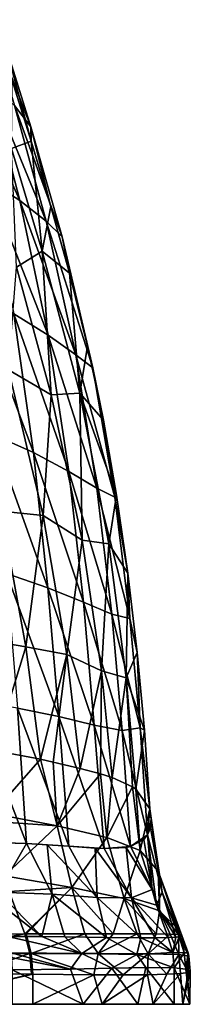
# Model space of a CAD drawing. Header units: millimetres. Extents: x -110 to 119, y -127 to 212.
# Tile 101 of 186: x 19.04 to 25.46, y -115.5 to -78.34. Entities that reach past the tile are written whole.
import ezdxf

# ---------------------------------------------------------------- set-up
doc = ezdxf.new("R2010")
doc.units = ezdxf.units.MM
doc.header["$LTSCALE"] = 26.699852
for name, color, linetype in [('105', 7, 'CONTINUOUS'), ('106', 7, 'CONTINUOUS'), ('107', 7, 'CONTINUOUS'), ('111', 7, 'CONTINUOUS'), ('112', 7, 'CONTINUOUS'), ('113', 7, 'CONTINUOUS'), ('114', 7, 'CONTINUOUS'), ('122', 7, 'CONTINUOUS'), ('123', 7, 'CONTINUOUS'), ('124', 7, 'CONTINUOUS'), ('125', 7, 'CONTINUOUS'), ('126', 7, 'CONTINUOUS'), ('142', 7, 'CONTINUOUS'), ('97', 7, 'CONTINUOUS'), ('98', 7, 'CONTINUOUS')]:
    doc.layers.add(name, color=color, linetype=linetype)

msp = doc.modelspace()

# ---------------------------------------------------------------- linework, layer by layer
at = {"layer": '105', "color": 7, "linetype": 'CONTINUOUS', "true_color": 0xa2afbf}
for points in [[(19.484, -114.366, 82.188), (14.552, -115.5, 78.766), (17.186, -114.343, 80.411), (19.484, -114.366, 82.188)], [(19.533, -114.367, 82.23), (14.552, -115.5, 78.766), (19.484, -114.366, 82.188), (19.533, -114.367, 82.23)], [(19.533, -115.5, 82.23), (14.552, -115.5, 78.766), (19.533, -114.367, 82.23), (19.533, -115.5, 82.23)]]:
    msp.add_3dface(points, dxfattribs=at)
at = {"layer": '106', "color": 7, "linetype": 'CONTINUOUS', "true_color": 0xa2afbf}
for points in [[(19.533, -115.5, 82.23), (19.533, -114.367, 82.23), (21.828, -114.389, 84.626), (19.533, -115.5, 82.23)], [(22.143, -115.5, 85.039), (19.533, -115.5, 82.23), (21.828, -114.389, 84.626), (22.143, -115.5, 85.039)], [(22.932, -114.39, 86.207), (22.143, -115.5, 85.039), (21.828, -114.389, 84.626), (22.932, -114.39, 86.207)], [(24.058, -115.5, 88.363), (22.143, -115.5, 85.039), (23.854, -114.383, 87.911), (24.058, -115.5, 88.363)], [(23.854, -114.383, 87.911), (22.143, -115.5, 85.039), (22.932, -114.39, 86.207), (23.854, -114.383, 87.911)], [(24.579, -114.367, 89.718), (24.058, -115.5, 88.363), (23.854, -114.383, 87.911), (24.579, -114.367, 89.718)], [(25.179, -115.5, 92.031), (24.058, -115.5, 88.363), (25.09, -114.343, 91.587), (25.179, -115.5, 92.031)], [(25.09, -114.343, 91.587), (24.058, -115.5, 88.363), (24.579, -114.367, 89.718), (25.09, -114.343, 91.587)], [(24.854, -115.5, 99.646), (25.449, -115.5, 95.857), (24.854, -114.129, 99.646), (24.854, -115.5, 99.646)], [(24.854, -114.129, 99.646), (25.449, -115.5, 95.857), (25.297, -114.176, 97.514), (24.854, -114.129, 99.646)], [(25.385, -114.303, 93.497), (25.179, -115.5, 92.031), (25.09, -114.343, 91.587), (25.385, -114.303, 93.497)], [(25.449, -115.5, 95.857), (25.179, -115.5, 92.031), (25.462, -114.246, 95.424), (25.449, -115.5, 95.857)], [(25.462, -114.246, 95.424), (25.179, -115.5, 92.031), (25.385, -114.303, 93.497), (25.462, -114.246, 95.424)], [(25.297, -114.176, 97.514), (25.449, -115.5, 95.857), (25.336, -114.184, 97.22), (25.297, -114.176, 97.514)], [(25.336, -114.184, 97.22), (25.449, -115.5, 95.857), (25.462, -114.246, 95.424), (25.336, -114.184, 97.22)]]:
    msp.add_3dface(points, dxfattribs=at)
at = {"layer": '107', "color": 7, "linetype": 'CONTINUOUS', "true_color": 0xa2afbf}
for points in [[(18.75, -114.205, 108.919), (21.421, -115.5, 106.279), (20.945, -114.175, 106.836), (18.75, -114.205, 108.919)], [(18.75, -115.5, 108.919), (21.421, -115.5, 106.279), (18.75, -114.205, 108.919), (18.75, -115.5, 108.919)], [(20.945, -114.175, 106.836), (21.421, -115.5, 106.279), (22.512, -114.139, 104.799), (20.945, -114.175, 106.836)], [(21.421, -115.5, 106.279), (23.485, -115.5, 103.142), (22.512, -114.139, 104.799), (21.421, -115.5, 106.279)], [(22.512, -114.139, 104.799), (23.485, -115.5, 103.142), (23.793, -114.113, 102.518), (22.512, -114.139, 104.799)], [(23.485, -115.5, 103.142), (24.854, -115.5, 99.646), (23.793, -114.113, 102.518), (23.485, -115.5, 103.142)], [(24.854, -115.5, 99.646), (24.854, -114.129, 99.646), (23.793, -114.113, 102.518), (24.854, -115.5, 99.646)]]:
    msp.add_3dface(points, dxfattribs=at)
at = {"layer": '111', "color": 7, "linetype": 'CONTINUOUS', "true_color": 0xa2afbf}
msp.add_3dface([(19.228, -112.845, 82.514), (17.335, -112.854, 81.004), (18.634, -111.238, 83.044), (19.228, -112.845, 82.514)], dxfattribs=at)
at = {"layer": '112', "color": 7, "linetype": 'CONTINUOUS', "true_color": 0xa2afbf}
for points in [[(18.066, -105.92, 83.664), (19.817, -106.254, 85.577), (18.006, -108.298, 83.513), (18.066, -105.92, 83.664)], [(18.006, -108.298, 83.513), (19.817, -106.254, 85.577), (20.452, -108.767, 86.085), (18.006, -108.298, 83.513)], [(19.817, -106.254, 85.577), (20.301, -106.363, 86.206), (20.452, -108.767, 86.085), (19.817, -106.254, 85.577)], [(20.301, -106.363, 86.206), (21.313, -106.6, 87.73), (20.452, -108.767, 86.085), (20.301, -106.363, 86.206)], [(21.313, -106.6, 87.73), (22.079, -106.802, 89.161), (20.452, -108.767, 86.085), (21.313, -106.6, 87.73)], [(22.079, -106.802, 89.161), (22.319, -109.207, 89.034), (20.452, -108.767, 86.085), (22.079, -106.802, 89.161)], [(22.079, -106.802, 89.161), (22.515, -106.939, 90.148), (22.319, -109.207, 89.034), (22.079, -106.802, 89.161)], [(22.515, -106.939, 90.148), (23.288, -107.293, 92.482), (22.319, -109.207, 89.034), (22.515, -106.939, 90.148)], [(23.288, -107.293, 92.482), (23.575, -109.694, 92.316), (22.319, -109.207, 89.034), (23.288, -107.293, 92.482)], [(23.288, -107.293, 92.482), (23.411, -107.379, 92.973), (23.575, -109.694, 92.316), (23.288, -107.293, 92.482)], [(23.411, -107.379, 92.973), (23.934, -108.118, 96.236), (23.575, -109.694, 92.316), (23.411, -107.379, 92.973)], [(23.934, -108.118, 96.236), (24.258, -110.476, 95.827), (23.575, -109.694, 92.316), (23.934, -108.118, 96.236)], [(18.047, -108.606, 83.49), (18.006, -108.298, 83.513), (20.452, -108.767, 86.085), (18.047, -108.606, 83.49)], [(18.464, -110.651, 83.186), (18.047, -108.606, 83.49), (20.452, -108.767, 86.085), (18.464, -110.651, 83.186)], [(21.001, -111.091, 85.695), (18.464, -110.651, 83.186), (20.452, -108.767, 86.085), (21.001, -111.091, 85.695)], [(22.319, -109.207, 89.034), (21.001, -111.091, 85.695), (20.452, -108.767, 86.085), (22.319, -109.207, 89.034)], [(22.971, -111.508, 88.66), (21.001, -111.091, 85.695), (22.319, -109.207, 89.034), (22.971, -111.508, 88.66)], [(23.575, -109.694, 92.316), (22.971, -111.508, 88.66), (22.319, -109.207, 89.034), (23.575, -109.694, 92.316)], [(24.306, -111.975, 91.969), (22.971, -111.508, 88.66), (23.575, -109.694, 92.316), (24.306, -111.975, 91.969)], [(24.258, -110.476, 95.827), (24.306, -111.975, 91.969), (23.575, -109.694, 92.316), (24.258, -110.476, 95.827)], [(18.634, -111.238, 83.044), (18.464, -110.651, 83.186), (21.001, -111.091, 85.695), (18.634, -111.238, 83.044)], [(24.284, -110.579, 95.808), (24.306, -111.975, 91.969), (24.258, -110.476, 95.827), (24.284, -110.579, 95.808)], [(25.056, -112.72, 95.395), (24.306, -111.975, 91.969), (24.284, -110.579, 95.808), (25.056, -112.72, 95.395)], [(19.228, -112.845, 82.514), (18.634, -111.238, 83.044), (21.001, -111.091, 85.695), (19.228, -112.845, 82.514)], [(19.279, -112.845, 82.559), (19.228, -112.845, 82.514), (21.001, -111.091, 85.695), (19.279, -112.845, 82.559)], [(21.49, -112.836, 84.897), (19.279, -112.845, 82.559), (21.001, -111.091, 85.695), (21.49, -112.836, 84.897)], [(22.56, -112.835, 86.432), (21.49, -112.836, 84.897), (21.001, -111.091, 85.695), (22.56, -112.835, 86.432)], [(22.971, -111.508, 88.66), (22.56, -112.835, 86.432), (21.001, -111.091, 85.695), (22.971, -111.508, 88.66)], [(23.463, -112.838, 88.084), (22.56, -112.835, 86.432), (22.971, -111.508, 88.66), (23.463, -112.838, 88.084)], [(24.179, -112.843, 89.835), (23.463, -112.838, 88.084), (22.971, -111.508, 88.66), (24.179, -112.843, 89.835)], [(24.306, -111.975, 91.969), (24.179, -112.843, 89.835), (22.971, -111.508, 88.66), (24.306, -111.975, 91.969)], [(24.699, -112.858, 91.64), (24.179, -112.843, 89.835), (24.306, -111.975, 91.969), (24.699, -112.858, 91.64)], [(25.017, -112.868, 93.494), (24.699, -112.858, 91.64), (24.306, -111.975, 91.969), (25.017, -112.868, 93.494)], [(25.056, -112.72, 95.395), (25.017, -112.868, 93.494), (24.306, -111.975, 91.969), (25.056, -112.72, 95.395)], [(25.146, -112.906, 95.357), (25.017, -112.868, 93.494), (25.056, -112.72, 95.395), (25.146, -112.906, 95.357)]]:
    msp.add_3dface(points, dxfattribs=at)
at = {"layer": '113', "color": 7, "linetype": 'CONTINUOUS', "true_color": 0xa2afbf}
for points in [[(23.934, -108.118, 96.236), (23.987, -108.524, 97.185), (24.284, -110.579, 95.808), (23.934, -108.118, 96.236)], [(23.934, -108.118, 96.236), (24.284, -110.579, 95.808), (24.258, -110.476, 95.827), (23.934, -108.118, 96.236)], [(23.96, -108.837, 98.034), (23.855, -109.107, 98.933), (24.408, -111.269, 97.66), (23.96, -108.837, 98.034)], [(23.987, -108.524, 97.185), (23.96, -108.837, 98.034), (24.408, -111.269, 97.66), (23.987, -108.524, 97.185)], [(24.284, -110.579, 95.808), (23.987, -108.524, 97.185), (24.408, -111.269, 97.66), (24.284, -110.579, 95.808)], [(23.855, -109.107, 98.933), (23.713, -109.286, 99.659), (24.026, -111.17, 99.605), (23.855, -109.107, 98.933)], [(23.855, -109.107, 98.933), (24.187, -111.763, 99.604), (24.408, -111.269, 97.66), (23.855, -109.107, 98.933)], [(24.187, -111.763, 99.604), (23.855, -109.107, 98.933), (24.026, -111.17, 99.605), (24.187, -111.763, 99.604)], [(25.146, -112.906, 95.357), (25.056, -112.72, 95.395), (24.284, -110.579, 95.808), (25.146, -112.906, 95.357)], [(25.146, -112.906, 95.357), (24.284, -110.579, 95.808), (25.075, -112.946, 97.144), (25.146, -112.906, 95.357)], [(25.075, -112.946, 97.144), (24.284, -110.579, 95.808), (24.408, -111.269, 97.66), (25.075, -112.946, 97.144)], [(24.187, -111.763, 99.604), (24.921, -112.966, 98.279), (24.408, -111.269, 97.66), (24.187, -111.763, 99.604)], [(25.041, -112.952, 97.46), (25.075, -112.946, 97.144), (24.408, -111.269, 97.66), (25.041, -112.952, 97.46)], [(24.921, -112.966, 98.279), (25.041, -112.952, 97.46), (24.408, -111.269, 97.66), (24.921, -112.966, 98.279)], [(24.624, -112.984, 99.626), (24.921, -112.966, 98.279), (24.187, -111.763, 99.604), (24.624, -112.984, 99.626)]]:
    msp.add_3dface(points, dxfattribs=at)
at = {"layer": '114', "color": 7, "linetype": 'CONTINUOUS', "true_color": 0xa2afbf}
for points in [[(19.287, -109.432, 106.752), (18.014, -109.396, 107.833), (18.225, -111.265, 108.169), (19.287, -109.432, 106.752)], [(20.257, -111.347, 106.338), (19.287, -109.432, 106.752), (18.225, -111.265, 108.169), (20.257, -111.347, 106.338)], [(20.065, -109.478, 105.995), (19.287, -109.432, 106.752), (20.257, -111.347, 106.338), (20.065, -109.478, 105.995)], [(20.892, -109.536, 105.079), (20.065, -109.478, 105.995), (21.957, -111.47, 104.279), (20.892, -109.536, 105.079)], [(20.065, -109.478, 105.995), (20.257, -111.347, 106.338), (21.957, -111.47, 104.279), (20.065, -109.478, 105.995)], [(21.882, -109.603, 103.771), (20.892, -109.536, 105.079), (21.957, -111.47, 104.279), (21.882, -109.603, 103.771)], [(22.219, -109.618, 103.25), (21.882, -109.603, 103.771), (23.244, -111.476, 102.013), (22.219, -109.618, 103.25)], [(21.882, -109.603, 103.771), (21.957, -111.47, 104.279), (23.244, -111.476, 102.013), (21.882, -109.603, 103.771)], [(23.049, -109.579, 101.665), (22.219, -109.618, 103.25), (23.244, -111.476, 102.013), (23.049, -109.579, 101.665)], [(23.215, -109.543, 101.264), (23.049, -109.579, 101.665), (24.026, -111.17, 99.605), (23.215, -109.543, 101.264)], [(24.026, -111.17, 99.605), (23.049, -109.579, 101.665), (23.244, -111.476, 102.013), (24.026, -111.17, 99.605)], [(23.713, -109.286, 99.659), (23.215, -109.543, 101.264), (24.026, -111.17, 99.605), (23.713, -109.286, 99.659)], [(18.307, -111.727, 108.291), (19.865, -112.945, 107.573), (18.225, -111.265, 108.169), (18.307, -111.727, 108.291)], [(18.225, -111.265, 108.169), (19.865, -112.945, 107.573), (20.257, -111.347, 106.338), (18.225, -111.265, 108.169)], [(19.865, -112.945, 107.573), (20.737, -112.954, 106.679), (20.257, -111.347, 106.338), (19.865, -112.945, 107.573)], [(20.737, -112.954, 106.679), (22.307, -112.979, 104.686), (20.257, -111.347, 106.338), (20.737, -112.954, 106.679)], [(20.257, -111.347, 106.338), (22.307, -112.979, 104.686), (21.957, -111.47, 104.279), (20.257, -111.347, 106.338)], [(22.307, -112.979, 104.686), (23.596, -112.996, 102.431), (21.957, -111.47, 104.279), (22.307, -112.979, 104.686)], [(21.957, -111.47, 104.279), (23.596, -112.996, 102.431), (23.244, -111.476, 102.013), (21.957, -111.47, 104.279)], [(24.187, -111.763, 99.604), (24.026, -111.17, 99.605), (23.244, -111.476, 102.013), (24.187, -111.763, 99.604)], [(24.624, -112.984, 99.626), (24.187, -111.763, 99.604), (23.244, -111.476, 102.013), (24.624, -112.984, 99.626)], [(24.133, -112.995, 101.162), (24.624, -112.984, 99.626), (23.244, -111.476, 102.013), (24.133, -112.995, 101.162)], [(23.596, -112.996, 102.431), (24.133, -112.995, 101.162), (23.244, -111.476, 102.013), (23.596, -112.996, 102.431)], [(18.586, -112.936, 108.69), (19.865, -112.945, 107.573), (18.307, -111.727, 108.291), (18.586, -112.936, 108.69)]]:
    msp.add_3dface(points, dxfattribs=at)
at = {"layer": '122', "color": 7, "linetype": 'CONTINUOUS', "true_color": 0xa2afbf}
for points in [[(19.865, -112.945, 107.573), (18.586, -112.936, 108.69), (21.381, -113.584, 106.238), (19.865, -112.945, 107.573)], [(18.586, -112.936, 108.69), (18.71, -113.555, 108.86), (21.381, -113.584, 106.238), (18.586, -112.936, 108.69)], [(20.737, -112.954, 106.679), (19.865, -112.945, 107.573), (21.381, -113.584, 106.238), (20.737, -112.954, 106.679)], [(22.307, -112.979, 104.686), (20.737, -112.954, 106.679), (21.381, -113.584, 106.238), (22.307, -112.979, 104.686)], [(22.307, -112.979, 104.686), (21.381, -113.584, 106.238), (23.452, -113.621, 103.116), (22.307, -112.979, 104.686)], [(23.596, -112.996, 102.431), (22.307, -112.979, 104.686), (23.452, -113.621, 103.116), (23.596, -112.996, 102.431)], [(23.596, -112.996, 102.431), (23.452, -113.621, 103.116), (24.802, -113.546, 99.62), (23.596, -112.996, 102.431)], [(24.133, -112.995, 101.162), (23.596, -112.996, 102.431), (24.802, -113.546, 99.62), (24.133, -112.995, 101.162)], [(24.624, -112.984, 99.626), (24.133, -112.995, 101.162), (24.802, -113.546, 99.62), (24.624, -112.984, 99.626)], [(18.729, -113.73, 108.887), (20.945, -114.175, 106.836), (18.71, -113.555, 108.86), (18.729, -113.73, 108.887)], [(18.71, -113.555, 108.86), (20.945, -114.175, 106.836), (21.381, -113.584, 106.238), (18.71, -113.555, 108.86)], [(20.945, -114.175, 106.836), (22.512, -114.139, 104.799), (21.381, -113.584, 106.238), (20.945, -114.175, 106.836)], [(21.381, -113.584, 106.238), (22.512, -114.139, 104.799), (23.452, -113.621, 103.116), (21.381, -113.584, 106.238)], [(22.512, -114.139, 104.799), (23.793, -114.113, 102.518), (23.452, -113.621, 103.116), (22.512, -114.139, 104.799)], [(23.452, -113.621, 103.116), (24.854, -114.129, 99.646), (24.802, -113.546, 99.62), (23.452, -113.621, 103.116)], [(23.793, -114.113, 102.518), (24.854, -114.129, 99.646), (23.452, -113.621, 103.116), (23.793, -114.113, 102.518)], [(18.75, -114.205, 108.919), (20.945, -114.175, 106.836), (18.729, -113.73, 108.887), (18.75, -114.205, 108.919)]]:
    msp.add_3dface(points, dxfattribs=at)
at = {"layer": '123', "color": 7, "linetype": 'CONTINUOUS', "true_color": 0xa2afbf}
for points in [[(25.041, -112.952, 97.46), (24.921, -112.966, 98.279), (24.802, -113.546, 99.62), (25.041, -112.952, 97.46)], [(25.041, -112.952, 97.46), (24.802, -113.546, 99.62), (25.229, -113.552, 97.525), (25.041, -112.952, 97.46)], [(25.075, -112.946, 97.144), (25.041, -112.952, 97.46), (25.229, -113.552, 97.525), (25.075, -112.946, 97.144)], [(25.146, -112.906, 95.357), (25.075, -112.946, 97.144), (25.229, -113.552, 97.525), (25.146, -112.906, 95.357)], [(25.146, -112.906, 95.357), (25.229, -113.552, 97.525), (25.382, -113.558, 95.391), (25.146, -112.906, 95.357)], [(24.921, -112.966, 98.279), (24.624, -112.984, 99.626), (24.802, -113.546, 99.62), (24.921, -112.966, 98.279)], [(24.802, -113.546, 99.62), (24.854, -114.129, 99.646), (25.229, -113.552, 97.525), (24.802, -113.546, 99.62)], [(24.854, -114.129, 99.646), (25.297, -114.176, 97.514), (25.229, -113.552, 97.525), (24.854, -114.129, 99.646)], [(25.229, -113.552, 97.525), (25.297, -114.176, 97.514), (25.382, -113.558, 95.391), (25.229, -113.552, 97.525)], [(25.382, -113.558, 95.391), (25.297, -114.176, 97.514), (25.408, -113.678, 95.397), (25.382, -113.558, 95.391)], [(25.297, -114.176, 97.514), (25.336, -114.184, 97.22), (25.408, -113.678, 95.397), (25.297, -114.176, 97.514)], [(25.336, -114.184, 97.22), (25.462, -114.246, 95.424), (25.408, -113.678, 95.397), (25.336, -114.184, 97.22)]]:
    msp.add_3dface(points, dxfattribs=at)
at = {"layer": '124', "color": 7, "linetype": 'CONTINUOUS', "true_color": 0xa2afbf}
for points in [[(19.279, -112.845, 82.559), (21.49, -112.836, 84.897), (19.472, -113.578, 82.317), (19.279, -112.845, 82.559)], [(21.49, -112.836, 84.897), (21.991, -113.583, 85.02), (19.472, -113.578, 82.317), (21.49, -112.836, 84.897)], [(21.49, -112.836, 84.897), (22.56, -112.835, 86.432), (21.991, -113.583, 85.02), (21.49, -112.836, 84.897)], [(22.56, -112.835, 86.432), (23.463, -112.838, 88.084), (21.991, -113.583, 85.02), (22.56, -112.835, 86.432)], [(23.463, -112.838, 88.084), (23.871, -113.589, 88.204), (21.991, -113.583, 85.02), (23.463, -112.838, 88.084)], [(23.463, -112.838, 88.084), (24.179, -112.843, 89.835), (23.871, -113.589, 88.204), (23.463, -112.838, 88.084)], [(24.179, -112.843, 89.835), (24.699, -112.858, 91.64), (23.871, -113.589, 88.204), (24.179, -112.843, 89.835)], [(24.699, -112.858, 91.64), (25.026, -113.615, 91.717), (23.871, -113.589, 88.204), (24.699, -112.858, 91.64)], [(24.699, -112.858, 91.64), (25.017, -112.868, 93.494), (25.026, -113.615, 91.717), (24.699, -112.858, 91.64)], [(25.017, -112.868, 93.494), (25.146, -112.906, 95.357), (25.408, -113.678, 95.397), (25.017, -112.868, 93.494)], [(25.017, -112.868, 93.494), (25.408, -113.678, 95.397), (25.026, -113.615, 91.717), (25.017, -112.868, 93.494)], [(25.146, -112.906, 95.357), (25.382, -113.558, 95.391), (25.408, -113.678, 95.397), (25.146, -112.906, 95.357)], [(21.828, -114.389, 84.626), (19.533, -114.367, 82.23), (19.472, -113.578, 82.317), (21.828, -114.389, 84.626)], [(21.991, -113.583, 85.02), (21.828, -114.389, 84.626), (19.472, -113.578, 82.317), (21.991, -113.583, 85.02)], [(22.932, -114.39, 86.207), (21.828, -114.389, 84.626), (21.991, -113.583, 85.02), (22.932, -114.39, 86.207)], [(23.871, -113.589, 88.204), (22.932, -114.39, 86.207), (21.991, -113.583, 85.02), (23.871, -113.589, 88.204)], [(23.854, -114.383, 87.911), (22.932, -114.39, 86.207), (23.871, -113.589, 88.204), (23.854, -114.383, 87.911)], [(24.579, -114.367, 89.718), (23.854, -114.383, 87.911), (23.871, -113.589, 88.204), (24.579, -114.367, 89.718)], [(25.026, -113.615, 91.717), (24.579, -114.367, 89.718), (23.871, -113.589, 88.204), (25.026, -113.615, 91.717)], [(25.09, -114.343, 91.587), (24.579, -114.367, 89.718), (25.026, -113.615, 91.717), (25.09, -114.343, 91.587)], [(25.385, -114.303, 93.497), (25.09, -114.343, 91.587), (25.026, -113.615, 91.717), (25.385, -114.303, 93.497)], [(25.408, -113.678, 95.397), (25.385, -114.303, 93.497), (25.026, -113.615, 91.717), (25.408, -113.678, 95.397)], [(25.462, -114.246, 95.424), (25.385, -114.303, 93.497), (25.408, -113.678, 95.397), (25.462, -114.246, 95.424)]]:
    msp.add_3dface(points, dxfattribs=at)
at = {"layer": '125', "color": 7, "linetype": 'CONTINUOUS', "true_color": 0xa2afbf}
for points in [[(19.228, -112.845, 82.514), (19.472, -113.578, 82.317), (19.422, -113.578, 82.274), (19.228, -112.845, 82.514)], [(19.228, -112.845, 82.514), (19.279, -112.845, 82.559), (19.472, -113.578, 82.317), (19.228, -112.845, 82.514)], [(19.472, -113.578, 82.317), (19.533, -114.367, 82.23), (19.422, -113.578, 82.274), (19.472, -113.578, 82.317)], [(19.533, -114.367, 82.23), (19.484, -114.366, 82.188), (19.422, -113.578, 82.274), (19.533, -114.367, 82.23)]]:
    msp.add_3dface(points, dxfattribs=at)
at = {"layer": '126', "color": 7, "linetype": 'CONTINUOUS', "true_color": 0xa2afbf}
for points in [[(17.335, -112.854, 81.004), (19.228, -112.845, 82.514), (15.128, -113.602, 79.197), (17.335, -112.854, 81.004)], [(19.228, -112.845, 82.514), (19.422, -113.578, 82.274), (15.128, -113.602, 79.197), (19.228, -112.845, 82.514)], [(19.422, -113.578, 82.274), (17.186, -114.343, 80.411), (15.128, -113.602, 79.197), (19.422, -113.578, 82.274)], [(19.484, -114.366, 82.188), (17.186, -114.343, 80.411), (19.422, -113.578, 82.274), (19.484, -114.366, 82.188)]]:
    msp.add_3dface(points, dxfattribs=at)
at = {"layer": '142', "color": 7, "linetype": 'CONTINUOUS', "true_color": 0xa2afbf}
for points in [[(19.533, -115.5, 82.23), (18.75, -115.5, 108.919), (14.552, -115.5, 78.766), (19.533, -115.5, 82.23)], [(21.421, -115.5, 106.279), (18.75, -115.5, 108.919), (19.533, -115.5, 82.23), (21.421, -115.5, 106.279)], [(22.143, -115.5, 85.039), (21.421, -115.5, 106.279), (19.533, -115.5, 82.23), (22.143, -115.5, 85.039)], [(23.485, -115.5, 103.142), (21.421, -115.5, 106.279), (22.143, -115.5, 85.039), (23.485, -115.5, 103.142)], [(24.058, -115.5, 88.363), (23.485, -115.5, 103.142), (22.143, -115.5, 85.039), (24.058, -115.5, 88.363)], [(24.854, -115.5, 99.646), (23.485, -115.5, 103.142), (24.058, -115.5, 88.363), (24.854, -115.5, 99.646)], [(25.179, -115.5, 92.031), (24.854, -115.5, 99.646), (24.058, -115.5, 88.363), (25.179, -115.5, 92.031)], [(25.449, -115.5, 95.857), (24.854, -115.5, 99.646), (25.179, -115.5, 92.031), (25.449, -115.5, 95.857)]]:
    msp.add_3dface(points, dxfattribs=at)
at = {"layer": '97', "color": 7, "linetype": 'CONTINUOUS', "true_color": 0xa2afbf}
for points in [[(17.882, -78.341, 81.935), (18.845, -81.584, 86.36), (19.453, -82.386, 84.623), (17.882, -78.341, 81.935)], [(18.506, -79.32, 80.457), (17.882, -78.341, 81.935), (19.453, -82.386, 84.623), (18.506, -79.32, 80.457)], [(18.506, -79.32, 80.457), (19.453, -82.386, 84.623), (19.464, -82.921, 81.907), (18.506, -79.32, 80.457)], [(18.749, -80.636, 78.772), (18.506, -79.32, 80.457), (19.464, -82.921, 81.907), (18.749, -80.636, 78.772)], [(19.045, -85.168, 92.364), (17.882, -80.735, 87.581), (16.685, -79.939, 88.519), (19.045, -85.168, 92.364)], [(17.796, -84.371, 93.464), (19.045, -85.168, 92.364), (16.685, -79.939, 88.519), (17.796, -84.371, 93.464)], [(17.882, -80.735, 87.581), (19.045, -85.168, 92.364), (20.039, -85.948, 90.958), (17.882, -80.735, 87.581)], [(18.845, -81.584, 86.36), (17.882, -80.735, 87.581), (20.039, -85.948, 90.958), (18.845, -81.584, 86.36)], [(18.845, -81.584, 86.36), (20.039, -85.948, 90.958), (20.636, -86.541, 89), (18.845, -81.584, 86.36)], [(19.453, -82.386, 84.623), (18.845, -81.584, 86.36), (20.636, -86.541, 89), (19.453, -82.386, 84.623)], [(19.453, -82.386, 84.623), (20.636, -86.541, 89), (20.205, -85.393, 84.766), (19.453, -82.386, 84.623)], [(19.464, -82.921, 81.907), (19.453, -82.386, 84.623), (20.205, -85.393, 84.766), (19.464, -82.921, 81.907)], [(20.114, -90.25, 96.462), (19.045, -85.168, 92.364), (17.796, -84.371, 93.464), (20.114, -90.25, 96.462)], [(18.815, -89.446, 97.742), (20.114, -90.25, 96.462), (17.796, -84.371, 93.464), (18.815, -89.446, 97.742)], [(19.045, -85.168, 92.364), (20.114, -90.25, 96.462), (21.149, -90.995, 94.891), (19.045, -85.168, 92.364)], [(20.039, -85.948, 90.958), (19.045, -85.168, 92.364), (21.149, -90.995, 94.891), (20.039, -85.948, 90.958)], [(20.205, -85.393, 84.766), (20.636, -86.541, 89), (20.912, -87.913, 87.195), (20.205, -85.393, 84.766)], [(20.039, -85.948, 90.958), (21.149, -90.995, 94.891), (21.785, -91.474, 92.821), (20.039, -85.948, 90.958)], [(20.636, -86.541, 89), (20.039, -85.948, 90.958), (21.785, -91.474, 92.821), (20.636, -86.541, 89)], [(20.636, -86.541, 89), (21.785, -91.474, 92.821), (21.596, -90.658, 89.384), (20.636, -86.541, 89)], [(20.912, -87.913, 87.195), (20.636, -86.541, 89), (21.596, -90.658, 89.384), (20.912, -87.913, 87.195)], [(17.323, -88.692, 98.848), (18.025, -93.991, 102.193), (19.557, -94.679, 100.91), (17.323, -88.692, 98.848)], [(17.323, -88.692, 98.848), (19.557, -94.679, 100.91), (18.815, -89.446, 97.742), (17.323, -88.692, 98.848)], [(20.886, -95.396, 99.447), (20.114, -90.25, 96.462), (18.815, -89.446, 97.742), (20.886, -95.396, 99.447)], [(19.557, -94.679, 100.91), (20.886, -95.396, 99.447), (18.815, -89.446, 97.742), (19.557, -94.679, 100.91)], [(20.114, -90.25, 96.462), (20.886, -95.396, 99.447), (21.947, -96.027, 97.716), (20.114, -90.25, 96.462)], [(21.149, -90.995, 94.891), (20.114, -90.25, 96.462), (21.947, -96.027, 97.716), (21.149, -90.995, 94.891)], [(21.596, -90.658, 89.384), (21.785, -91.474, 92.821), (22.191, -93.45, 91.233), (21.596, -90.658, 89.384)], [(21.149, -90.995, 94.891), (21.947, -96.027, 97.716), (22.618, -96.365, 95.553), (21.149, -90.995, 94.891)], [(21.785, -91.474, 92.821), (21.149, -90.995, 94.891), (22.618, -96.365, 95.553), (21.785, -91.474, 92.821)], [(21.785, -91.474, 92.821), (22.618, -96.365, 95.553), (22.191, -93.45, 91.233), (21.785, -91.474, 92.821)], [(22.191, -93.45, 91.233), (22.618, -96.365, 95.553), (22.688, -96.286, 92.773), (22.191, -93.45, 91.233)], [(18.025, -93.991, 102.193), (18.54, -99.246, 104.468), (20.093, -99.779, 103.04), (18.025, -93.991, 102.193)], [(18.025, -93.991, 102.193), (20.093, -99.779, 103.04), (19.557, -94.679, 100.91), (18.025, -93.991, 102.193)], [(21.435, -100.328, 101.432), (20.886, -95.396, 99.447), (19.557, -94.679, 100.91), (21.435, -100.328, 101.432)], [(20.093, -99.779, 103.04), (21.435, -100.328, 101.432), (19.557, -94.679, 100.91), (20.093, -99.779, 103.04)], [(20.886, -95.396, 99.447), (21.435, -100.328, 101.432), (22.504, -100.78, 99.576), (20.886, -95.396, 99.447)], [(21.947, -96.027, 97.716), (20.886, -95.396, 99.447), (22.504, -100.78, 99.576), (21.947, -96.027, 97.716)], [(21.947, -96.027, 97.716), (22.504, -100.78, 99.576), (23.19, -100.944, 97.347), (21.947, -96.027, 97.716)], [(22.618, -96.365, 95.553), (21.947, -96.027, 97.716), (23.19, -100.944, 97.347), (22.618, -96.365, 95.553)], [(22.688, -96.286, 92.773), (22.618, -96.365, 95.553), (23.112, -99.234, 94.061), (22.688, -96.286, 92.773)], [(22.618, -96.365, 95.553), (23.19, -100.944, 97.347), (23.112, -99.234, 94.061), (22.618, -96.365, 95.553)], [(18.54, -99.246, 104.468), (18.954, -104.329, 105.908), (20.512, -104.643, 104.369), (18.54, -99.246, 104.468)], [(18.54, -99.246, 104.468), (20.512, -104.643, 104.369), (20.093, -99.779, 103.04), (18.54, -99.246, 104.468)], [(23.112, -99.234, 94.061), (23.19, -100.944, 97.347), (23.462, -102.229, 95.074), (23.112, -99.234, 94.061)], [(21.846, -104.96, 102.65), (21.435, -100.328, 101.432), (20.093, -99.779, 103.04), (21.846, -104.96, 102.65)], [(20.512, -104.643, 104.369), (21.846, -104.96, 102.65), (20.093, -99.779, 103.04), (20.512, -104.643, 104.369)], [(21.435, -100.328, 101.432), (21.846, -104.96, 102.65), (22.901, -105.164, 100.696), (21.435, -100.328, 101.432)], [(22.504, -100.78, 99.576), (21.435, -100.328, 101.432), (22.901, -105.164, 100.696), (22.504, -100.78, 99.576)], [(22.504, -100.78, 99.576), (22.901, -105.164, 100.696), (23.575, -105.07, 98.41), (22.504, -100.78, 99.576)], [(23.19, -100.944, 97.347), (22.504, -100.78, 99.576), (23.575, -105.07, 98.41), (23.19, -100.944, 97.347)], [(23.19, -100.944, 97.347), (23.575, -105.07, 98.41), (23.462, -102.229, 95.074), (23.19, -100.944, 97.347)], [(23.462, -102.229, 95.074), (23.575, -105.07, 98.41), (23.731, -105.15, 95.784), (23.462, -102.229, 95.074)], [(17.202, -104.033, 107.283), (17.61, -109.387, 108.141), (19.287, -109.432, 106.752), (17.202, -104.033, 107.283)], [(18.954, -104.329, 105.908), (17.202, -104.033, 107.283), (19.287, -109.432, 106.752), (18.954, -104.329, 105.908)], [(18.954, -104.329, 105.908), (19.287, -109.432, 106.752), (20.892, -109.536, 105.079), (18.954, -104.329, 105.908)], [(18.954, -104.329, 105.908), (20.892, -109.536, 105.079), (20.512, -104.643, 104.369), (18.954, -104.329, 105.908)], [(22.219, -109.618, 103.25), (21.846, -104.96, 102.65), (20.512, -104.643, 104.369), (22.219, -109.618, 103.25)], [(20.892, -109.536, 105.079), (22.219, -109.618, 103.25), (20.512, -104.643, 104.369), (20.892, -109.536, 105.079)], [(21.846, -104.96, 102.65), (22.219, -109.618, 103.25), (23.215, -109.543, 101.264), (21.846, -104.96, 102.65)], [(22.901, -105.164, 100.696), (21.846, -104.96, 102.65), (23.215, -109.543, 101.264), (22.901, -105.164, 100.696)], [(23.575, -105.07, 98.41), (22.901, -105.164, 100.696), (23.855, -109.107, 98.933), (23.575, -105.07, 98.41)], [(23.575, -105.07, 98.41), (23.855, -109.107, 98.933), (23.934, -108.118, 96.236), (23.575, -105.07, 98.41)], [(23.731, -105.15, 95.784), (23.575, -105.07, 98.41), (23.934, -108.118, 96.236), (23.731, -105.15, 95.784)], [(22.901, -105.164, 100.696), (23.215, -109.543, 101.264), (23.855, -109.107, 98.933), (22.901, -105.164, 100.696)], [(23.934, -108.118, 96.236), (23.855, -109.107, 98.933), (23.987, -108.524, 97.185), (23.934, -108.118, 96.236)], [(23.987, -108.524, 97.185), (23.855, -109.107, 98.933), (23.96, -108.837, 98.034), (23.987, -108.524, 97.185)], [(23.855, -109.107, 98.933), (23.215, -109.543, 101.264), (23.713, -109.286, 99.659), (23.855, -109.107, 98.933)], [(17.61, -109.387, 108.141), (18.014, -109.396, 107.833), (19.287, -109.432, 106.752), (17.61, -109.387, 108.141)], [(20.892, -109.536, 105.079), (19.287, -109.432, 106.752), (20.065, -109.478, 105.995), (20.892, -109.536, 105.079)], [(21.882, -109.603, 103.771), (22.219, -109.618, 103.25), (20.892, -109.536, 105.079), (21.882, -109.603, 103.771)], [(23.215, -109.543, 101.264), (22.219, -109.618, 103.25), (23.049, -109.579, 101.665), (23.215, -109.543, 101.264)]]:
    msp.add_3dface(points, dxfattribs=at)
at = {"layer": '98', "color": 7, "linetype": 'CONTINUOUS', "true_color": 0xa2afbf}
for points in [[(18.749, -80.636, 78.772), (19.464, -82.921, 81.907), (18.731, -83.202, 78.067), (18.749, -80.636, 78.772)], [(18.731, -83.202, 78.067), (19.464, -82.921, 81.907), (19.888, -87.08, 82.629), (18.731, -83.202, 78.067)], [(18.731, -83.202, 78.067), (19.888, -87.08, 82.629), (18.919, -87.682, 79.928), (18.731, -83.202, 78.067)], [(19.464, -82.921, 81.907), (20.205, -85.393, 84.766), (19.888, -87.08, 82.629), (19.464, -82.921, 81.907)], [(20.205, -85.393, 84.766), (20.912, -87.913, 87.195), (19.888, -87.08, 82.629), (20.205, -85.393, 84.766)], [(18.919, -87.682, 79.928), (19.888, -87.08, 82.629), (20.227, -92.494, 84.154), (18.919, -87.682, 79.928)], [(19.888, -87.08, 82.629), (20.912, -87.913, 87.195), (21.297, -92.441, 87.132), (19.888, -87.08, 82.629)], [(19.888, -87.08, 82.629), (21.297, -92.441, 87.132), (20.227, -92.494, 84.154), (19.888, -87.08, 82.629)], [(18.919, -87.682, 79.928), (20.227, -92.494, 84.154), (18.613, -91.554, 80.721), (18.919, -87.682, 79.928)], [(20.912, -87.913, 87.195), (21.596, -90.658, 89.384), (21.297, -92.441, 87.132), (20.912, -87.913, 87.195)], [(21.596, -90.658, 89.384), (22.191, -93.45, 91.233), (21.297, -92.441, 87.132), (21.596, -90.658, 89.384)], [(18.613, -91.554, 80.721), (19.924, -97.057, 84.438), (18.339, -96.888, 82.089), (18.613, -91.554, 80.721)], [(18.613, -91.554, 80.721), (20.227, -92.494, 84.154), (19.924, -97.057, 84.438), (18.613, -91.554, 80.721)], [(20.227, -92.494, 84.154), (21.39, -97.979, 87.409), (19.924, -97.057, 84.438), (20.227, -92.494, 84.154)], [(20.227, -92.494, 84.154), (21.297, -92.441, 87.132), (21.39, -97.979, 87.409), (20.227, -92.494, 84.154)], [(22.191, -93.45, 91.233), (22.688, -96.286, 92.773), (21.297, -92.441, 87.132), (22.191, -93.45, 91.233)], [(21.297, -92.441, 87.132), (22.688, -96.286, 92.773), (22.389, -98.122, 90.315), (21.297, -92.441, 87.132)], [(21.297, -92.441, 87.132), (22.389, -98.122, 90.315), (21.39, -97.979, 87.409), (21.297, -92.441, 87.132)], [(22.688, -96.286, 92.773), (23.112, -99.234, 94.061), (22.389, -98.122, 90.315), (22.688, -96.286, 92.773)], [(18.339, -96.888, 82.089), (19.269, -102.003, 84.44), (17.503, -101.712, 82.436), (18.339, -96.888, 82.089)], [(18.339, -96.888, 82.089), (19.924, -97.057, 84.438), (19.269, -102.003, 84.44), (18.339, -96.888, 82.089)], [(19.924, -97.057, 84.438), (20.807, -102.303, 86.676), (19.269, -102.003, 84.44), (19.924, -97.057, 84.438)], [(19.924, -97.057, 84.438), (21.39, -97.979, 87.409), (20.807, -102.303, 86.676), (19.924, -97.057, 84.438)], [(21.39, -97.979, 87.409), (22.113, -102.912, 89.279), (20.807, -102.303, 86.676), (21.39, -97.979, 87.409)], [(21.39, -97.979, 87.409), (22.389, -98.122, 90.315), (22.113, -102.912, 89.279), (21.39, -97.979, 87.409)], [(22.389, -98.122, 90.315), (23.049, -103.178, 92.121), (22.113, -102.912, 89.279), (22.389, -98.122, 90.315)], [(22.389, -98.122, 90.315), (23.112, -99.234, 94.061), (23.049, -103.178, 92.121), (22.389, -98.122, 90.315)], [(23.112, -99.234, 94.061), (23.462, -102.229, 95.074), (23.049, -103.178, 92.121), (23.112, -99.234, 94.061)], [(19.269, -102.003, 84.44), (18.066, -105.92, 83.664), (17.503, -101.712, 82.436), (19.269, -102.003, 84.44)], [(19.269, -102.003, 84.44), (19.817, -106.254, 85.577), (18.066, -105.92, 83.664), (19.269, -102.003, 84.44)], [(19.269, -102.003, 84.44), (20.807, -102.303, 86.676), (19.817, -106.254, 85.577), (19.269, -102.003, 84.44)], [(20.807, -102.303, 86.676), (20.301, -106.363, 86.206), (19.817, -106.254, 85.577), (20.807, -102.303, 86.676)], [(20.807, -102.303, 86.676), (21.313, -106.6, 87.73), (20.301, -106.363, 86.206), (20.807, -102.303, 86.676)], [(20.807, -102.303, 86.676), (22.113, -102.912, 89.279), (21.313, -106.6, 87.73), (20.807, -102.303, 86.676)], [(23.462, -102.229, 95.074), (23.731, -105.15, 95.784), (23.049, -103.178, 92.121), (23.462, -102.229, 95.074)], [(22.113, -102.912, 89.279), (22.079, -106.802, 89.161), (21.313, -106.6, 87.73), (22.113, -102.912, 89.279)], [(22.113, -102.912, 89.279), (22.515, -106.939, 90.148), (22.079, -106.802, 89.161), (22.113, -102.912, 89.279)], [(22.113, -102.912, 89.279), (23.049, -103.178, 92.121), (22.515, -106.939, 90.148), (22.113, -102.912, 89.279)], [(23.049, -103.178, 92.121), (23.288, -107.293, 92.482), (22.515, -106.939, 90.148), (23.049, -103.178, 92.121)], [(23.049, -103.178, 92.121), (23.731, -105.15, 95.784), (23.411, -107.379, 92.973), (23.049, -103.178, 92.121)], [(23.049, -103.178, 92.121), (23.411, -107.379, 92.973), (23.288, -107.293, 92.482), (23.049, -103.178, 92.121)], [(23.731, -105.15, 95.784), (23.934, -108.118, 96.236), (23.411, -107.379, 92.973), (23.731, -105.15, 95.784)]]:
    msp.add_3dface(points, dxfattribs=at)

doc.saveas('drawing.dxf')
